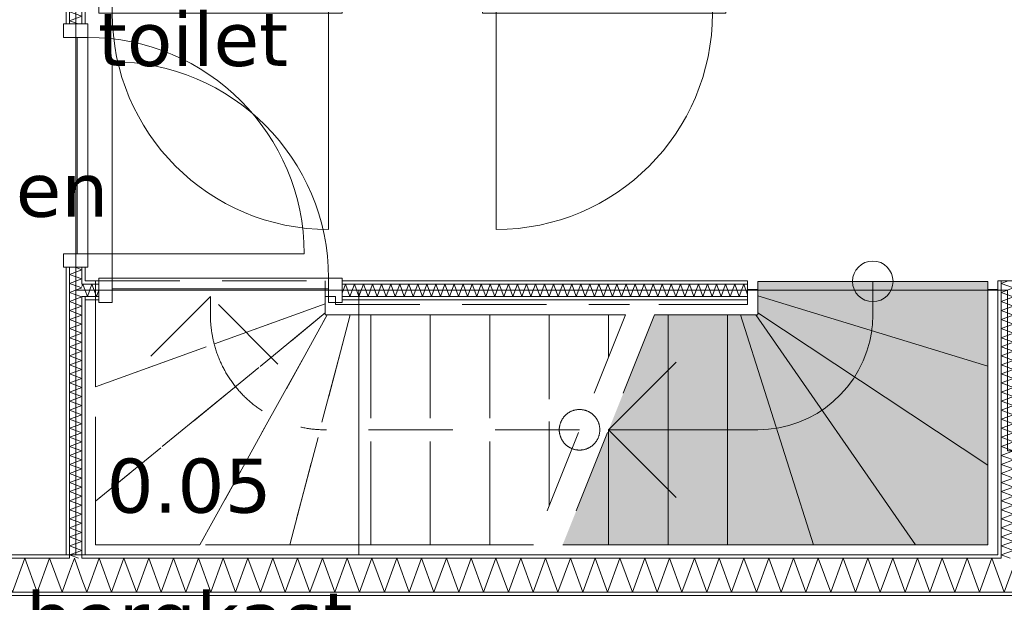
# Model space of a CAD drawing. Header units: millimetres. Extents: x -14925 to 266687, y -3550 to 35834.
# Tile 231 of 244: x 143326 to 146968, y 9000 to 11155. Entities that reach past the tile are written whole.
import ezdxf
from ezdxf.enums import TextEntityAlignment as Align

# ---------------------------------------------------------------- set-up
doc = ezdxf.new("R2010")
doc.units = ezdxf.units.MM
doc.header["$MEASUREMENT"] = 0
doc.linetypes.add('B0701', pattern=[468.239987, 311.999989, -156.239998])
for name, color, linetype in [('24 Trappen', 7, 'Continuous'), ('24 Trappen Afdek-arcering', 7, 'Continuous'), ('New_22 C Binnenwanden', 7, 'Continuous'), ('New_22 C Binnenwanden Deuren', 7, 'Continuous'), ('New_22 C Binnenwanden Doorsnede-arcering', 7, 'Continuous'), ('New_22 C Binnenwanden Laagscheidingslijnen', 7, 'Continuous'), ('New_Z Gebruiksopp', 7, 'Continuous'), ('New_Z Gebruiksopp Zone omranding', 7, 'Continuous'), ('New_Z Gebruiksopp Zone tekst', 7, 'Continuous')]:
    doc.layers.add(name, color=color, linetype=linetype)
doc.styles.add('GENERATED_STYLE_1', font='verdana.ttf')
doc.styles.add('GENERATED_STYLE_2', font='verdana.ttf')
pattern_1 = [(180, (120873.91, 0), (0, 100), [])]
pattern_2 = [(270, (120873.91, 0), (100, 0), [])]
pattern_3 = [(0, (120873.91, 0), (0, 100), [])]

# ---------------------------------------------------------------- blocks, each defined once
blk = doc.blocks.new('toilet_0.02_131_1', base_point=(143967.7, 11809))
at = {"layer": 'New_Z Gebruiksopp Zone tekst', "color": 2, "lineweight": 0}
for tag, style, p in [('DUMMY_941', 'GENERATED_STYLE_1', (143967.7, 11746.9)), ('DUMMY_942', 'GENERATED_STYLE_2', (143967.7, 11249.7))]:
    blk.add_attdef(tag, text='', height=200, dxfattribs=dict(at, style=style)).set_placement(p, align=Align.TOP_LEFT)
for tag, style, p in [('ROOM_NUMBER', 'GENERATED_STYLE_1', (143967.7, 11676.2)), ('ROOM_NAME', 'GENERATED_STYLE_2', (143967.7, 11183.8))]:
    blk.add_attdef(tag, text='', height=200, dxfattribs=dict(at, style=style)).set_placement(p, align=Align.TOP_CENTER)
blk = doc.blocks.new('berging fietsen_0.06_134_1', base_point=(142616.4, 11250))
at = {"layer": 'New_Z Gebruiksopp Zone tekst', "color": 2, "lineweight": 0}
for tag, style, p in [('DUMMY_941', 'GENERATED_STYLE_1', (142616.4, 11187.9)), ('DUMMY_942', 'GENERATED_STYLE_2', (142616.4, 10690.7))]:
    blk.add_attdef(tag, text='', height=200, dxfattribs=dict(at, style=style)).set_placement(p, align=Align.TOP_LEFT)
for tag, style, p in [('ROOM_NUMBER', 'GENERATED_STYLE_1', (142616.4, 11117.1)), ('ROOM_NAME', 'GENERATED_STYLE_2', (142616.4, 10626.2))]:
    blk.add_attdef(tag, text='', height=200, dxfattribs=dict(at, style=style)).set_placement(p, align=Align.TOP_CENTER)
blk = doc.blocks.new('bergkast_0.05_158_1', base_point=(143953.2, 9664.5))
at = {"layer": 'New_Z Gebruiksopp Zone tekst', "color": 2, "lineweight": 0}
for tag, style, p in [('DUMMY_941', 'GENERATED_STYLE_1', (143953.2, 9602.4)), ('DUMMY_942', 'GENERATED_STYLE_2', (143953.2, 9105.2))]:
    blk.add_attdef(tag, text='', height=200, dxfattribs=dict(at, style=style)).set_placement(p, align=Align.TOP_LEFT)
for tag, style, p in [('ROOM_NUMBER', 'GENERATED_STYLE_1', (143953.2, 9531.6)), ('ROOM_NAME', 'GENERATED_STYLE_2', (143953.2, 9039.3))]:
    blk.add_attdef(tag, text='', height=200, dxfattribs=dict(at, style=style)).set_placement(p, align=Align.TOP_CENTER)
blk = doc.blocks.new('Stair_30_1', base_point=(120873.9, 0))
at = {"layer": '24 Trappen Afdek-arcering', "linetype": 'Continuous', "lineweight": 0, "true_color": 0xffffff}
for points in [[(146056.9, 10133.1), (146906.9, 9873.4), (146906.9, 10187.1), (146056.9, 10187.1)], [(146056.9, 10070.1), (146906.9, 9507), (146906.9, 9873.4), (146056.9, 10133.1)], [(145725, 10063), (145675, 10063), (145505, 9638), (145505, 9213), (145725, 9213)], [(145945, 10063), (145725, 10063), (145725, 9213), (145945, 9213)], [(145992.9, 10063), (145945, 10063), (145945, 9213), (146262.9, 9213)], [(146049.8, 10063), (145992.9, 10063), (146262.9, 9213), (146640.2, 9213)], [(146056.9, 10070.1), (146056.9, 10063), (146049.8, 10063), (146640.2, 9213), (146906.9, 9213), (146906.9, 9507)], [(145505, 9638), (145335, 9213), (145505, 9213)]]:
    blk.add_hatch(color=7, dxfattribs=at).paths.add_polyline_path(points)
at = {"layer": '24 Trappen', "color": 9, "linetype": 'B0701', "lineweight": 0}
for p, q in [((143606.9, 10131), (143606.9, 10189)), ((143606.9, 10189), (144456.9, 10189)), ((144456.9, 10189), (144456.9, 10131)), ((143568.9, 9175), (143568.9, 10131)), ((143568.9, 10131), (143606.9, 10131)), ((143606.9, 10131), (143606.9, 9213)), ((143606.9, 9797), (143606.9, 10131)), ((144031.9, 10131), (143781.9, 9881)), ((144031.9, 10063), (144031.9, 10131)), ((144281.9, 9881), (144031.9, 10131)), ((144456.9, 10063), (144456.9, 10131)), ((144456.9, 10131), (144494.9, 10131)), ((144456.9, 10131), (144456.9, 10104.1)), ((144494.9, 10131), (144494.9, 10101)), ((143606.9, 9797), (144456.9, 10104.1)), ((144456.9, 10104.1), (143606.9, 9797)), ((144456.9, 10104.1), (144456.9, 10070.1)), ((144494.9, 10101), (145582.5, 10101)), ((143606.9, 9373.8), (144456.9, 10070.1)), ((144456.9, 10070.1), (143606.9, 9373.8)), ((143993.3, 9213), (144464, 10063)), ((144464, 10063), (143993.3, 9213)), ((144325.7, 9213), (144548.7, 10063)), ((144548.7, 10063), (144325.7, 9213)), ((144456.9, 10070.1), (144456.9, 10063)), ((145567.3, 10063), (144456.9, 10063)), ((144456.9, 10063), (144464, 10063)), ((144464, 10063), (144548.7, 10063)), ((144548.7, 10063), (144625, 10063)), ((144625, 9213), (144625, 10063)), ((144625, 10063), (144845, 10063)), ((144625, 10063), (144625, 9213)), ((144845, 9213), (144845, 10063)), ((144845, 10063), (145065, 10063)), ((144845, 10063), (144845, 9213)), ((145065, 9213), (145065, 10063)), ((145065, 10063), (145285, 10063)), ((145065, 10063), (145065, 9213)), ((145567.3, 10063), (145227.3, 9213)), ((145285, 9357.3), (145285, 10063)), ((145285, 10063), (145505, 10063)), ((145285, 10063), (145285, 9357.3)), ((145675, 10063), (145335, 9213)), ((145505, 9907.3), (145505, 10063)), ((145505, 10063), (145567.3, 10063)), ((145505, 10063), (145505, 9907.3)), ((143606.9, 9373.8), (143606.9, 9797)), ((145397.3, 9638), (144456.9, 9638)), ((143606.9, 9213), (143606.9, 9373.8)), ((143606.9, 9213), (145227.3, 9213)), ((143993.3, 9213), (143606.9, 9213)), ((144325.7, 9213), (143993.3, 9213)), ((144625, 9213), (144325.7, 9213)), ((144845, 9213), (144625, 9213)), ((145065, 9213), (144845, 9213)), ((145227.3, 9213), (145065, 9213)), ((145212.1, 9175), (143568.9, 9175))]:
    blk.add_line(p, q, dxfattribs=at)
at = {"layer": '24 Trappen', "color": 9, "linetype": 'Continuous', "lineweight": 0}
for p, q in [((146056.9, 10133.1), (146056.9, 10187.1)), ((146056.9, 10187.1), (146906.9, 10187.1)), ((146481.9, 10187.1), (146481.9, 10063)), ((146906.9, 10187.1), (146906.9, 9873.4)), ((146018.9, 10101), (146018.9, 10157.1)), ((146018.9, 10157.1), (146056.9, 10157.1)), ((146056.9, 10157.1), (146056.9, 10063)), ((146906.9, 9873.4), (146056.9, 10133.1)), ((146056.9, 10133.1), (146906.9, 9873.4)), ((146056.9, 10070.1), (146056.9, 10133.1)), ((146906.9, 9213), (146906.9, 10157.1)), ((146906.9, 10157.1), (146944.9, 10157.1)), ((146944.9, 10157.1), (146944.9, 9175)), ((145690.2, 10101), (146018.9, 10101)), ((146056.9, 10063), (145675, 10063)), ((145675, 10063), (145725, 10063)), ((145725, 9213), (145725, 10063)), ((145725, 10063), (145945, 10063)), ((145725, 10063), (145725, 9213)), ((145945, 9213), (145945, 10063)), ((145945, 10063), (145992.9, 10063)), ((145945, 10063), (145945, 9213)), ((146262.9, 9213), (145992.9, 10063)), ((145992.9, 10063), (146049.8, 10063)), ((145992.9, 10063), (146262.9, 9213)), ((146640.2, 9213), (146049.8, 10063)), ((146049.8, 10063), (146056.9, 10063)), ((146049.8, 10063), (146640.2, 9213)), ((146906.9, 9507), (146056.9, 10070.1)), ((146056.9, 10070.1), (146906.9, 9507)), ((146056.9, 10063), (146056.9, 10070.1)), ((145755, 9888), (145505, 9638)), ((146906.9, 9873.4), (146906.9, 9507)), ((145505, 9213), (145505, 9638)), ((145505, 9638), (145505, 9213)), ((146056.9, 9638), (145505, 9638)), ((145505, 9638), (145755, 9388)), ((146906.9, 9507), (146906.9, 9213)), ((145335, 9213), (146906.9, 9213)), ((145505, 9213), (145335, 9213)), ((145725, 9213), (145505, 9213)), ((145945, 9213), (145725, 9213)), ((146262.9, 9213), (145945, 9213)), ((146640.2, 9213), (146262.9, 9213)), ((146906.9, 9213), (146640.2, 9213)), ((146944.9, 9175), (145319.8, 9175))]:
    blk.add_line(p, q, dxfattribs=at)
for centre, radius, start, end in [((146481.9, 10187.1), 75, 90, 270), ((146481.9, 10187.1), 75, 270, 90), ((146056.9, 10063), 425, 352.0875, 0), ((146056.9, 10063), 425, 270, 352.0875)]:
    blk.add_arc(centre, radius, start, end, dxfattribs=at)
at = {"layer": '24 Trappen', "color": 9, "linetype": 'B0701', "lineweight": 0}
for centre, radius, start, end in [((144456.9, 10063), 425, 180, 194.6456), ((144456.9, 10063), 425, 194.6456, 270), ((145397.3, 9638), 75, 90, 270), ((145397.3, 9638), 75, 270, 90)]:
    blk.add_arc(centre, radius, start, end, dxfattribs=at)
blk = doc.blocks.new('D1 bl 26[186]_1', base_point=(120873.9, 0))
at = {"layer": 'New_22 C Binnenwanden Deuren', "color": 7, "linetype": 'Continuous', "lineweight": 0}
for p, q in [((145088.9, 11269), (145038.9, 11269)), ((145038.9, 11269), (145038.9, 11179)), ((145038.9, 11259), (145038.9, 11247)), ((145088.9, 11179), (145088.9, 11269)), ((145938.9, 11269), (145888.9, 11269)), ((145888.9, 11269), (145888.9, 11179)), ((145938.9, 11179), (145938.9, 11269)), ((145938.9, 11259), (145938.9, 11247)), ((145038.9, 11247), (145038.9, 11201)), ((145088.9, 11179), (145088.9, 11219)), ((145088.9, 11219), (145888.9, 11219)), ((145888.9, 11219), (145888.9, 11179)), ((145938.9, 11247), (145938.9, 11201)), ((145038.9, 11201), (145038.9, 11189)), ((145938.9, 11201), (145938.9, 11189)), ((145038.9, 11179), (145088.9, 11179)), ((145088.9, 11179), (145088.9, 10379)), ((145888.9, 11179), (145088.9, 11179)), ((145888.9, 11179), (145938.9, 11179))]:
    blk.add_line(p, q, dxfattribs=at)
blk.add_arc((145088.9, 11179), 800, 270, 0, dxfattribs=at)
blk = doc.blocks.new('D1 bl 26[187]_1', base_point=(120873.9, 0))
at = {"layer": 'New_22 C Binnenwanden Deuren', "color": 7, "linetype": 'Continuous', "lineweight": 0}
for p, q in [((143618.9, 11269), (143668.9, 11269)), ((143618.9, 11179), (143618.9, 11269)), ((143618.9, 11259), (143618.9, 11247)), ((143668.9, 11269), (143668.9, 11179)), ((144468.9, 11179), (144468.9, 11269)), ((144468.9, 11269), (144518.9, 11269)), ((144518.9, 11269), (144518.9, 11179)), ((144518.9, 11259), (144518.9, 11247)), ((143618.9, 11247), (143618.9, 11201)), ((144468.9, 11219), (143668.9, 11219)), ((143668.9, 11219), (143668.9, 11179)), ((144468.9, 11179), (144468.9, 11219)), ((144518.9, 11247), (144518.9, 11201)), ((143618.9, 11201), (143618.9, 11189)), ((144518.9, 11201), (144518.9, 11189)), ((143668.9, 11179), (143618.9, 11179)), ((143668.9, 11179), (144468.9, 11179)), ((144468.9, 11179), (144468.9, 10379)), ((144518.9, 11179), (144468.9, 11179))]:
    blk.add_line(p, q, dxfattribs=at)
blk.add_arc((144468.9, 11179), 800, 180, 270, dxfattribs=at)
blk = doc.blocks.new('Wall_473_1', base_point=(148248.9, 11224))
at = {"layer": 'New_22 C Binnenwanden Deuren', "color": 7, "linetype": 'Continuous', "lineweight": 0}
for name in ['D1 bl 26[187]_1', 'D1 bl 26[186]_1']:
    blk.add_blockref(name, (120873.9, 0), dxfattribs=at)
blk = doc.blocks.new('*X3115', base_point=(120873.9, 0))
at = {"layer": 'New_22 C Binnenwanden Doorsnede-arcering', "color": 7, "linetype": 'Continuous', "lineweight": 0}
for p in [(147002.9, 9131.8), (146956.9, 9068.5)]:
    blk.add_line(p, (146968.4, 9037), dxfattribs=at)
blk = doc.blocks.new('*X3116', base_point=(120873.9, 0))
at = {"layer": 'New_22 C Binnenwanden Doorsnede-arcering', "color": 7, "linetype": 'Continuous', "lineweight": 0}
for p, q in [((143620.6, 9163), (143574.7, 9037)), ((143620.6, 9163), (143666.5, 9037)), ((143712.3, 9163), (143666.5, 9037)), ((143712.3, 9163), (143758.2, 9037)), ((143804, 9163), (143758.2, 9037)), ((143804, 9163), (143849.9, 9037)), ((143895.8, 9163), (143849.9, 9037)), ((143895.8, 9163), (143941.6, 9037)), ((143987.5, 9163), (143941.6, 9037)), ((143987.5, 9163), (144033.3, 9037)), ((144079.2, 9163), (144033.3, 9037)), ((144079.2, 9163), (144125.1, 9037)), ((144170.9, 9163), (144125.1, 9037)), ((144170.9, 9163), (144216.8, 9037)), ((144262.6, 9163), (144216.8, 9037)), ((144262.6, 9163), (144308.5, 9037)), ((144354.4, 9163), (144308.5, 9037)), ((144354.4, 9163), (144400.2, 9037)), ((144446.1, 9163), (144400.2, 9037)), ((144446.1, 9163), (144491.9, 9037)), ((144537.8, 9163), (144491.9, 9037)), ((144537.8, 9163), (144583.7, 9037)), ((144629.5, 9163), (144583.7, 9037)), ((144629.5, 9163), (144675.4, 9037)), ((144721.2, 9163), (144675.4, 9037)), ((144721.2, 9163), (144767.1, 9037)), ((144813, 9163), (144767.1, 9037)), ((144813, 9163), (144858.8, 9037)), ((144904.7, 9163), (144858.8, 9037)), ((144904.7, 9163), (144950.5, 9037)), ((144996.4, 9163), (144950.5, 9037)), ((144996.4, 9163), (145042.3, 9037)), ((145088.1, 9163), (145042.3, 9037)), ((145088.1, 9163), (145134, 9037)), ((145179.8, 9163), (145134, 9037)), ((145179.8, 9163), (145225.7, 9037)), ((145271.6, 9163), (145225.7, 9037)), ((145271.6, 9163), (145317.4, 9037)), ((145363.3, 9163), (145317.4, 9037)), ((145363.3, 9163), (145409.1, 9037)), ((145455, 9163), (145409.1, 9037)), ((145455, 9163), (145500.9, 9037)), ((145546.7, 9163), (145500.9, 9037)), ((145546.7, 9163), (145592.6, 9037)), ((145638.4, 9163), (145592.6, 9037)), ((145638.4, 9163), (145684.3, 9037)), ((145730.2, 9163), (145684.3, 9037)), ((145730.2, 9163), (145776, 9037)), ((145821.9, 9163), (145776, 9037)), ((145821.9, 9163), (145867.7, 9037)), ((145913.6, 9163), (145867.7, 9037)), ((145913.6, 9163), (145959.5, 9037)), ((146005.3, 9163), (145959.5, 9037)), ((146005.3, 9163), (146051.2, 9037)), ((146097, 9163), (146051.2, 9037)), ((146097, 9163), (146142.9, 9037)), ((146188.8, 9163), (146142.9, 9037)), ((146188.8, 9163), (146234.6, 9037)), ((146280.5, 9163), (146234.6, 9037)), ((146280.5, 9163), (146326.3, 9037)), ((146372.2, 9163), (146326.3, 9037)), ((146372.2, 9163), (146418.1, 9037)), ((146463.9, 9163), (146418.1, 9037)), ((146463.9, 9163), (146509.8, 9037)), ((146555.6, 9163), (146509.8, 9037)), ((146555.6, 9163), (146601.5, 9037)), ((146647.4, 9163), (146601.5, 9037)), ((146647.4, 9163), (146693.2, 9037)), ((146739.1, 9163), (146693.2, 9037)), ((146739.1, 9163), (146784.9, 9037)), ((146830.8, 9163), (146784.9, 9037)), ((146830.8, 9163), (146876.7, 9037)), ((146922.5, 9163), (146876.7, 9037)), ((146922.5, 9163), (146956.9, 9068.5)), ((143556.9, 9086), (143574.7, 9037))]:
    blk.add_line(p, q, dxfattribs=at)
blk = doc.blocks.new('*X3117', base_point=(120873.9, 0))
at = {"layer": 'New_22 C Binnenwanden Doorsnede-arcering', "color": 7, "linetype": 'Continuous', "lineweight": 0}
for q in [(143510.9, 9113.6), (143556.9, 9086)]:
    blk.add_line((143528.9, 9163), q, dxfattribs=at)
blk = doc.blocks.new('*X3118', base_point=(120873.9, 0))
at = {"layer": 'New_22 C Binnenwanden Doorsnede-arcering', "color": 7, "linetype": 'Continuous', "lineweight": 0}
for p, q in [((141786.2, 9163), (141771.9, 9123.8)), ((141786.2, 9163), (141832, 9037)), ((141877.9, 9163), (141832, 9037)), ((141877.9, 9163), (141923.8, 9037)), ((141969.6, 9163), (141923.8, 9037)), ((141969.6, 9163), (142015.5, 9037)), ((142061.3, 9163), (142015.5, 9037)), ((142061.3, 9163), (142107.2, 9037)), ((142153.1, 9163), (142107.2, 9037)), ((142153.1, 9163), (142198.9, 9037)), ((142244.8, 9163), (142198.9, 9037)), ((142244.8, 9163), (142290.6, 9037)), ((142336.5, 9163), (142290.6, 9037)), ((142336.5, 9163), (142382.4, 9037)), ((142428.2, 9163), (142382.4, 9037)), ((142428.2, 9163), (142474.1, 9037)), ((142519.9, 9163), (142474.1, 9037)), ((142519.9, 9163), (142565.8, 9037)), ((142611.7, 9163), (142565.8, 9037)), ((142611.7, 9163), (142657.5, 9037)), ((142703.4, 9163), (142657.5, 9037)), ((142703.4, 9163), (142749.2, 9037)), ((142795.1, 9163), (142749.2, 9037)), ((142795.1, 9163), (142841, 9037)), ((142886.8, 9163), (142841, 9037)), ((142886.8, 9163), (142932.7, 9037)), ((142978.5, 9163), (142932.7, 9037)), ((142978.5, 9163), (143024.4, 9037)), ((143070.3, 9163), (143024.4, 9037)), ((143070.3, 9163), (143116.1, 9037)), ((143162, 9163), (143116.1, 9037)), ((143162, 9163), (143207.9, 9037)), ((143253.7, 9163), (143207.9, 9037)), ((143253.7, 9163), (143299.6, 9037)), ((143345.4, 9163), (143299.6, 9037)), ((143345.4, 9163), (143391.3, 9037)), ((143437.2, 9163), (143391.3, 9037)), ((143437.2, 9163), (143483, 9037)), ((143510.9, 9113.6), (143483, 9037))]:
    blk.add_line(p, q, dxfattribs=at)
blk = doc.blocks.new('Wall_479_1', base_point=(148248.9, 9175))
at = {"layer": 'New_22 C Binnenwanden Doorsnede-arcering', "linetype": 'Continuous', "lineweight": 0, "true_color": 0x000000}
h = blk.add_hatch(dxfattribs=at)
h.set_pattern_fill('325_Houtachtig_plaatmate_E0', color=18, style=0, pattern_type=2)
h.set_pattern_definition(pattern_1)
h.paths.add_polyline_path([(141786.9, 9163), (143498.9, 9163), (143498.9, 9175), (141798.9, 9175), (141786.9, 9170.5)])
h = blk.add_hatch(dxfattribs=at)
h.set_pattern_fill('325_Houtachtig_plaatmate_E0', color=18, style=0, pattern_type=2)
h.set_pattern_definition(pattern_1)
h.paths.add_polyline_path([(143498.9, 9163), (143510.9, 9163), (143510.9, 9175), (143498.9, 9175)])
h = blk.add_hatch(dxfattribs=at)
h.set_pattern_fill('325_Houtachtig_plaatmate_E0', color=18, style=0, pattern_type=2)
h.set_pattern_definition(pattern_1)
h.paths.add_polyline_path([(143556.9, 9163), (143568.9, 9163), (143568.9, 9175), (143556.9, 9175)])
h = blk.add_hatch(dxfattribs=at)
h.set_pattern_fill('325_Houtachtig_plaatmate_E0', color=18, style=0, pattern_type=2)
h.set_pattern_definition(pattern_1)
h.paths.add_polyline_path([(143568.9, 9163), (146944.9, 9163), (146944.9, 9175), (143568.9, 9175)])
h = blk.add_hatch(dxfattribs=at)
h.set_pattern_fill('325_Houtachtig_plaatmate_E0', color=18, style=0, pattern_type=2)
h.set_pattern_definition(pattern_1)
h.paths.add_polyline_path([(146944.9, 9163), (146956.9, 9163), (146956.9, 9175), (146944.9, 9175)])
h = blk.add_hatch(dxfattribs=at)
h.set_pattern_fill('325_Houtachtig_plaatmate_E0', color=18, style=0, pattern_type=2)
h.set_pattern_definition(pattern_1)
h.paths.add_polyline_path([(141475.9, 9025), (148571.9, 9025), (148571.9, 9037), (141475.9, 9037)])
at = {"layer": 'New_22 C Binnenwanden', "color": 1, "linetype": 'Continuous', "lineweight": 0, "flags": 128}
for points in [[(143498.9, 9175), (141798.9, 9175)], [(146944.9, 9175), (143568.9, 9175)], [(141475.9, 9025), (148571.9, 9025)]]:
    blk.add_lwpolyline(points, dxfattribs=at)
at = {"layer": 'New_22 C Binnenwanden Laagscheidingslijnen', "color": 1, "linetype": 'Continuous', "lineweight": 0}
for p, q in [((143510.9, 9163), (141786.9, 9163)), ((143510.9, 9175), (143510.9, 9163)), ((143556.9, 9163), (143556.9, 9175)), ((146956.9, 9163), (143556.9, 9163)), ((146956.9, 9175), (146956.9, 9163)), ((148275.9, 9037), (141771.9, 9037))]:
    blk.add_line(p, q, dxfattribs=at)
at = {"layer": 'New_22 C Binnenwanden', "color": 1, "lineweight": 0}
for name in ['*X3118', '*X3117', '*X3116', '*X3115']:
    blk.add_blockref(name, (120873.9, 0), dxfattribs=at)
blk = doc.blocks.new('*X3203', base_point=(120873.9, 0))
at = {"layer": 'New_22 C Binnenwanden Doorsnede-arcering', "color": 7, "linetype": 'Continuous', "lineweight": 0}
for q in [(146957, 9175), (146989.8, 9163)]:
    blk.add_line((146956.9, 9175), q, dxfattribs=at)
blk = doc.blocks.new('*X3204', base_point=(120873.9, 0))
at = {"layer": 'New_22 C Binnenwanden Doorsnede-arcering', "color": 7, "linetype": 'Continuous', "lineweight": 0}
for p, q in [((146956.9, 10179.5), (146983, 10189)), ((146956.9, 10179.5), (147002.9, 10162.8)), ((146956.9, 10146), (147002.9, 10162.8)), ((146956.9, 10146), (147002.9, 10129.3)), ((146956.9, 10112.5), (147002.9, 10129.3)), ((146956.9, 10112.5), (147002.9, 10095.8)), ((146956.9, 10079.1), (147002.9, 10095.8)), ((146956.9, 10079.1), (147002.9, 10062.3)), ((146956.9, 10045.6), (147002.9, 10062.3)), ((146956.9, 10045.6), (147002.9, 10028.8)), ((146956.9, 10012.1), (147002.9, 10028.8)), ((146956.9, 10012.1), (147002.9, 9995.4)), ((146956.9, 9978.6), (147002.9, 9995.4)), ((146956.9, 9978.6), (147002.9, 9961.9)), ((146956.9, 9945.1), (147002.9, 9961.9)), ((146956.9, 9945.1), (147002.9, 9928.4)), ((146956.9, 9911.6), (147002.9, 9928.4)), ((146956.9, 9911.6), (147002.9, 9894.9)), ((146956.9, 9878.2), (147002.9, 9894.9)), ((146956.9, 9878.2), (147002.9, 9861.4)), ((146956.9, 9844.7), (147002.9, 9861.4)), ((146956.9, 9844.7), (147002.9, 9827.9)), ((146956.9, 9811.2), (147002.9, 9827.9)), ((146956.9, 9811.2), (147002.9, 9794.4)), ((146956.9, 9777.7), (147002.9, 9794.4)), ((146956.9, 9777.7), (147002.9, 9761)), ((146956.9, 9744.2), (147002.9, 9761)), ((146956.9, 9744.2), (147002.9, 9727.5)), ((146956.9, 9710.7), (147002.9, 9727.5)), ((146956.9, 9710.7), (147002.9, 9694)), ((146956.9, 9677.2), (147002.9, 9694)), ((146956.9, 9677.2), (147002.9, 9660.5)), ((146956.9, 9643.8), (147002.9, 9660.5)), ((146956.9, 9643.8), (147002.9, 9627)), ((146956.9, 9610.3), (147002.9, 9627)), ((146956.9, 9610.3), (147002.9, 9593.5)), ((146974, 9583), (147002.9, 9593.5))]:
    blk.add_line(p, q, dxfattribs=at)
blk = doc.blocks.new('*X3205', base_point=(120873.9, 0))
at = {"layer": 'New_22 C Binnenwanden Doorsnede-arcering', "color": 7, "linetype": 'Continuous', "lineweight": 0}
for p, q in [((146956.9, 9576.8), (146974, 9583)), ((146956.9, 9576.8), (147002.9, 9560)), ((146956.9, 9543.3), (147002.9, 9560)), ((146956.9, 9543.3), (146974.2, 9537))]:
    blk.add_line(p, q, dxfattribs=at)
blk = doc.blocks.new('*X3206', base_point=(120873.9, 0))
at = {"layer": 'New_22 C Binnenwanden Doorsnede-arcering', "color": 7, "linetype": 'Continuous', "lineweight": 0}
for p, q in [((146956.9, 9509.8), (147002.9, 9526.6)), ((146956.9, 9509.8), (147002.9, 9493.1)), ((146974.2, 9537), (147002.9, 9526.6)), ((146956.9, 9476.3), (147002.9, 9493.1)), ((146956.9, 9476.3), (147002.9, 9459.6)), ((146956.9, 9442.8), (147002.9, 9459.6)), ((146956.9, 9442.8), (147002.9, 9426.1)), ((146956.9, 9409.4), (147002.9, 9426.1)), ((146956.9, 9409.4), (147002.9, 9392.6)), ((146956.9, 9375.9), (147002.9, 9392.6)), ((146956.9, 9375.9), (147002.9, 9359.1)), ((146956.9, 9342.4), (147002.9, 9359.1)), ((146956.9, 9342.4), (147002.9, 9325.6)), ((146956.9, 9308.9), (147002.9, 9325.6)), ((146956.9, 9308.9), (147002.9, 9292.2)), ((146956.9, 9275.4), (147002.9, 9292.2)), ((146956.9, 9275.4), (147002.9, 9258.7)), ((146956.9, 9241.9), (147002.9, 9258.7)), ((146956.9, 9241.9), (147002.9, 9225.2)), ((146956.9, 9208.4), (147002.9, 9225.2)), ((146956.9, 9208.4), (147002.9, 9191.7)), ((146957, 9175), (147002.9, 9191.7))]:
    blk.add_line(p, q, dxfattribs=at)
blk = doc.blocks.new('Wall_496_1', base_point=(146979.9, 9175))
at = {"layer": 'New_22 C Binnenwanden Doorsnede-arcering', "linetype": 'Continuous', "lineweight": 0, "true_color": 0x000000}
h = blk.add_hatch(dxfattribs=at)
h.set_pattern_fill('325_Houtachtig_plaatmate_E0', color=18, style=0, pattern_type=2)
h.set_pattern_definition(pattern_2)
h.paths.add_polyline_path([(146944.9, 10189), (146944.9, 9175), (146956.9, 9175), (146956.9, 10189)])
h = blk.add_hatch(dxfattribs=at)
h.set_pattern_fill('325_Houtachtig_plaatmate_E0', color=18, style=0, pattern_type=2)
h.set_pattern_definition(pattern_2)
h.paths.add_polyline_path([(147014.9, 9595), (147014.9, 10189), (147002.9, 10189), (147002.9, 9595)])
h = blk.add_hatch(dxfattribs=at)
h.set_pattern_fill('325_Houtachtig_plaatmate_E0', color=18, style=0, pattern_type=2)
h.set_pattern_definition(pattern_2)
h.paths.add_polyline_path([(147014.9, 9583), (147014.9, 9595), (147002.9, 9595), (147002.9, 9583)])
h = blk.add_hatch(dxfattribs=at)
h.set_pattern_fill('325_Houtachtig_plaatmate_E0', color=18, style=0, pattern_type=2)
h.set_pattern_definition(pattern_2)
h.paths.add_polyline_path([(147014.9, 9525), (147014.9, 9537), (147002.9, 9537), (147002.9, 9525)])
h = blk.add_hatch(dxfattribs=at)
h.set_pattern_fill('325_Houtachtig_plaatmate_E0', color=18, style=0, pattern_type=2)
h.set_pattern_definition(pattern_2)
h.paths.add_polyline_path([(147002.9, 9525), (147002.9, 9175), (147014.9, 9175), (147014.9, 9525)])
at = {"layer": 'New_22 C Binnenwanden', "color": 1, "linetype": 'Continuous', "lineweight": 0, "flags": 128}
for points in [[(146944.9, 10189), (146956.9, 10189)], [(146944.9, 10189), (146944.9, 9175)], [(146956.9, 10189), (147002.9, 10189)], [(147002.9, 10189), (147014.9, 10189)], [(147014.9, 9595), (147014.9, 10189)], [(147014.9, 9175), (147014.9, 9525)]]:
    blk.add_lwpolyline(points, dxfattribs=at)
at = {"layer": 'New_22 C Binnenwanden Laagscheidingslijnen', "color": 1, "linetype": 'Continuous', "lineweight": 0}
for p, q in [((146956.9, 10189), (146956.9, 9583)), ((147002.9, 10189), (147002.9, 9595)), ((146956.9, 9583), (146956.9, 9537)), ((147002.9, 9595), (147002.9, 9583)), ((147014.9, 9583), (147002.9, 9583)), ((146956.9, 9537), (146956.9, 9175)), ((147002.9, 9537), (147014.9, 9537)), ((147002.9, 9537), (147002.9, 9525)), ((147002.9, 9525), (147002.9, 9175)), ((146956.9, 9175), (146956.9, 9163)), ((147002.9, 9163), (147002.9, 9175))]:
    blk.add_line(p, q, dxfattribs=at)
at = {"layer": 'New_22 C Binnenwanden', "color": 1, "lineweight": 0}
for name in ['*X3204', '*X3205', '*X3206', '*X3203']:
    blk.add_blockref(name, (120873.9, 0), dxfattribs=at)
blk = doc.blocks.new('*X3252', base_point=(120873.9, 0))
at = {"layer": 'New_22 C Binnenwanden Doorsnede-arcering', "color": 7, "linetype": 'Continuous', "lineweight": 0}
for q in [(143543.8, 9163), (143511, 9175)]:
    blk.add_line((143510.9, 9175), q, dxfattribs=at)
blk = doc.blocks.new('*X3257', base_point=(120873.9, 0))
at = {"layer": 'New_22 C Binnenwanden Doorsnede-arcering', "color": 7, "linetype": 'Continuous', "lineweight": 0}
for p, q in [((143531.5, 10239), (143556.9, 10229.7)), ((143510.9, 10213), (143556.9, 10229.7)), ((143510.9, 10213), (143556.9, 10196.3)), ((143510.9, 10179.5), (143556.9, 10196.3)), ((143510.9, 10179.5), (143517.8, 10177))]:
    blk.add_line(p, q, dxfattribs=at)
blk = doc.blocks.new('*X3258', base_point=(120873.9, 0))
at = {"layer": 'New_22 C Binnenwanden Doorsnede-arcering', "color": 7, "linetype": 'Continuous', "lineweight": 0}
for p, q in [((143510.9, 11184.1), (143556.9, 11200.8)), ((143510.9, 11184.1), (143556.9, 11167.3)), ((143556.4, 11201), (143556.9, 11200.8)), ((143510.9, 11150.6), (143556.9, 11167.3)), ((143510.9, 11150.6), (143542.8, 11139))]:
    blk.add_line(p, q, dxfattribs=at)
blk = doc.blocks.new('*X3259', base_point=(120873.9, 0))
at = {"layer": 'New_22 C Binnenwanden Doorsnede-arcering', "color": 7, "linetype": 'Continuous', "lineweight": 0}
for p, q in [((143510.9, 10146), (143556.9, 10162.8)), ((143517.8, 10177), (143556.9, 10162.8)), ((143510.9, 10146), (143552.2, 10131))]:
    blk.add_line(p, q, dxfattribs=at)
blk = doc.blocks.new('*X3260', base_point=(120873.9, 0))
at = {"layer": 'New_22 C Binnenwanden Doorsnede-arcering', "color": 7, "linetype": 'Continuous', "lineweight": 0}
for p, q in [((143510.9, 10112.5), (143556.9, 10129.3)), ((143552.2, 10131), (143556.9, 10129.3)), ((143510.9, 10112.5), (143556.9, 10095.8)), ((143510.9, 10079.1), (143556.9, 10095.8)), ((143510.9, 10079.1), (143556.9, 10062.3)), ((143510.9, 10045.6), (143556.9, 10062.3)), ((143510.9, 10045.6), (143556.9, 10028.8)), ((143510.9, 10012.1), (143556.9, 10028.8)), ((143510.9, 10012.1), (143556.9, 9995.4)), ((143510.9, 9978.6), (143556.9, 9995.4)), ((143510.9, 9978.6), (143556.9, 9961.9)), ((143510.9, 9945.1), (143556.9, 9961.9)), ((143510.9, 9945.1), (143556.9, 9928.4)), ((143510.9, 9911.6), (143556.9, 9928.4)), ((143510.9, 9911.6), (143556.9, 9894.9)), ((143510.9, 9878.2), (143556.9, 9894.9)), ((143510.9, 9878.2), (143556.9, 9861.4)), ((143510.9, 9844.7), (143556.9, 9861.4)), ((143510.9, 9844.7), (143556.9, 9827.9)), ((143510.9, 9811.2), (143556.9, 9827.9)), ((143510.9, 9811.2), (143556.9, 9794.4)), ((143510.9, 9777.7), (143556.9, 9794.4)), ((143510.9, 9777.7), (143556.9, 9761)), ((143510.9, 9744.2), (143556.9, 9761)), ((143510.9, 9744.2), (143556.9, 9727.5)), ((143510.9, 9710.7), (143556.9, 9727.5)), ((143510.9, 9710.7), (143556.9, 9694)), ((143510.9, 9677.2), (143556.9, 9694)), ((143510.9, 9677.2), (143556.9, 9660.5)), ((143510.9, 9643.8), (143556.9, 9660.5)), ((143510.9, 9643.8), (143556.9, 9627)), ((143510.9, 9610.3), (143556.9, 9627)), ((143510.9, 9610.3), (143556.9, 9593.5)), ((143510.9, 9576.8), (143556.9, 9593.5)), ((143510.9, 9576.8), (143556.9, 9560)), ((143510.9, 9543.3), (143556.9, 9560)), ((143510.9, 9543.3), (143556.9, 9526.6)), ((143510.9, 9509.8), (143556.9, 9526.6)), ((143510.9, 9509.8), (143556.9, 9493.1)), ((143510.9, 9476.3), (143556.9, 9493.1)), ((143510.9, 9476.3), (143556.9, 9459.6)), ((143510.9, 9442.8), (143556.9, 9459.6)), ((143510.9, 9442.8), (143556.9, 9426.1)), ((143510.9, 9409.4), (143556.9, 9426.1)), ((143510.9, 9409.4), (143556.9, 9392.6)), ((143510.9, 9375.9), (143556.9, 9392.6)), ((143510.9, 9375.9), (143556.9, 9359.1)), ((143510.9, 9342.4), (143556.9, 9359.1)), ((143510.9, 9342.4), (143556.9, 9325.6)), ((143510.9, 9308.9), (143556.9, 9325.6)), ((143510.9, 9308.9), (143556.9, 9292.2)), ((143510.9, 9275.4), (143556.9, 9292.2)), ((143510.9, 9275.4), (143556.9, 9258.7)), ((143510.9, 9241.9), (143556.9, 9258.7)), ((143510.9, 9241.9), (143556.9, 9225.2)), ((143510.9, 9208.4), (143556.9, 9225.2)), ((143510.9, 9208.4), (143556.9, 9191.7)), ((143511, 9175), (143556.9, 9191.7))]:
    blk.add_line(p, q, dxfattribs=at)
blk = doc.blocks.new('D1 bl 26[203]_1', base_point=(120873.9, 0))
at = {"layer": 'New_22 C Binnenwanden Deuren', "color": 7, "linetype": 'Continuous', "lineweight": 0}
for p, q in [((143488.9, 11139), (143488.9, 11089)), ((143578.9, 11139), (143488.9, 11139)), ((143510.9, 11139), (143498.9, 11139)), ((143556.9, 11139), (143510.9, 11139)), ((143568.9, 11139), (143556.9, 11139)), ((143578.9, 11089), (143578.9, 11139)), ((143488.9, 11089), (143578.9, 11089)), ((143538.9, 10289), (143538.9, 11089)), ((143538.9, 11089), (143578.9, 11089)), ((143578.9, 11089), (143578.9, 10289)), ((143578.9, 10289), (143488.9, 10289)), ((143488.9, 10289), (143488.9, 10239)), ((143578.9, 10289), (143538.9, 10289)), ((143578.9, 10289), (144378.9, 10289)), ((143578.9, 10239), (143578.9, 10289)), ((143488.9, 10239), (143578.9, 10239)), ((143510.9, 10239), (143498.9, 10239)), ((143556.9, 10239), (143510.9, 10239)), ((143568.9, 10239), (143556.9, 10239))]:
    blk.add_line(p, q, dxfattribs=at)
blk.add_arc((143578.9, 10289), 800, 0, 90, dxfattribs=at)
blk = doc.blocks.new('Wall_504_1', base_point=(143533.9, 13325))
at = {"layer": 'New_22 C Binnenwanden Doorsnede-arcering', "linetype": 'Continuous', "lineweight": 0, "true_color": 0x000000}
h = blk.add_hatch(dxfattribs=at)
h.set_pattern_fill('325_Houtachtig_plaatmate_E0', color=18, style=0, pattern_type=2)
h.set_pattern_definition(pattern_2)
h.paths.add_polyline_path([(143498.9, 13325), (143498.9, 11139), (143510.9, 11139), (143510.9, 13325)])
h = blk.add_hatch(dxfattribs=at)
h.set_pattern_fill('325_Houtachtig_plaatmate_E0', color=18, style=0, pattern_type=2)
h.set_pattern_definition(pattern_2)
h.paths.add_polyline_path([(143556.9, 11189), (143556.9, 11139), (143568.9, 11139), (143568.9, 11189)])
h = blk.add_hatch(dxfattribs=at)
h.set_pattern_fill('325_Houtachtig_plaatmate_E0', color=18, style=0, pattern_type=2)
h.set_pattern_definition(pattern_2)
h.paths.add_polyline_path([(143498.9, 9175), (143510.9, 9175), (143510.9, 10239), (143498.9, 10239)])
h = blk.add_hatch(dxfattribs=at)
h.set_pattern_fill('325_Houtachtig_plaatmate_E0', color=18, style=0, pattern_type=2)
h.set_pattern_definition(pattern_2)
h.paths.add_polyline_path([(143556.9, 10239), (143556.9, 10189), (143568.9, 10189), (143568.9, 10239)])
h = blk.add_hatch(dxfattribs=at)
h.set_pattern_fill('325_Houtachtig_plaatmate_E0', color=18, style=0, pattern_type=2)
h.set_pattern_definition(pattern_2)
h.paths.add_polyline_path([(143568.9, 10177), (143568.9, 10189), (143556.9, 10189), (143556.9, 10177)])
h = blk.add_hatch(dxfattribs=at)
h.set_pattern_fill('325_Houtachtig_plaatmate_E0', color=18, style=0, pattern_type=2)
h.set_pattern_definition(pattern_2)
h.paths.add_polyline_path([(143568.9, 10119), (143568.9, 10131), (143556.9, 10131), (143556.9, 10119)])
h = blk.add_hatch(dxfattribs=at)
h.set_pattern_fill('325_Houtachtig_plaatmate_E0', color=18, style=0, pattern_type=2)
h.set_pattern_definition(pattern_2)
h.paths.add_polyline_path([(143556.9, 10119), (143556.9, 9175), (143568.9, 9175), (143568.9, 10119)])
at = {"layer": 'New_22 C Binnenwanden', "color": 1, "linetype": 'Continuous', "lineweight": 0}
for p, q in [((143510.9, 11139), (143498.9, 11139)), ((143556.9, 11139), (143510.9, 11139)), ((143568.9, 11139), (143556.9, 11139)), ((143510.9, 10239), (143498.9, 10239)), ((143556.9, 10239), (143510.9, 10239)), ((143568.9, 10239), (143556.9, 10239))]:
    blk.add_line(p, q, dxfattribs=at)
at = {"layer": 'New_22 C Binnenwanden', "color": 1, "linetype": 'Continuous', "lineweight": 0, "flags": 128}
for points in [[(143498.9, 13325), (143498.9, 11139)], [(143568.9, 11139), (143568.9, 11189)], [(143498.9, 10239), (143498.9, 9175)], [(143568.9, 10189), (143568.9, 10239)], [(143568.9, 9175), (143568.9, 10119)]]:
    blk.add_lwpolyline(points, dxfattribs=at)
at = {"layer": 'New_22 C Binnenwanden Laagscheidingslijnen', "color": 1, "linetype": 'Continuous', "lineweight": 0}
for p, q in [((143510.9, 11201), (143510.9, 11139)), ((143556.9, 11189), (143556.9, 11139)), ((143510.9, 10239), (143510.9, 10177)), ((143556.9, 10239), (143556.9, 10189)), ((143510.9, 10177), (143510.9, 10131)), ((143556.9, 10189), (143556.9, 10177)), ((143568.9, 10177), (143556.9, 10177)), ((143510.9, 10131), (143510.9, 9175)), ((143556.9, 10131), (143568.9, 10131)), ((143556.9, 10131), (143556.9, 10119)), ((143556.9, 10119), (143556.9, 9175)), ((143510.9, 9175), (143510.9, 9163)), ((143556.9, 9163), (143556.9, 9175))]:
    blk.add_line(p, q, dxfattribs=at)
at = {"layer": 'New_22 C Binnenwanden', "color": 1, "lineweight": 0}
for name in ['*X3258', '*X3257', '*X3259', '*X3260', '*X3252']:
    blk.add_blockref(name, (120873.9, 0), dxfattribs=at)
at = {"layer": 'New_22 C Binnenwanden Deuren', "color": 7, "linetype": 'Continuous', "lineweight": 0}
blk.add_blockref('D1 bl 26[203]_1', (120873.9, 0), dxfattribs=at)
blk = doc.blocks.new('*X3263', base_point=(120873.9, 0))
at = {"layer": 'New_22 C Binnenwanden Doorsnede-arcering', "color": 7, "linetype": 'Continuous', "lineweight": 0}
for p in [(143556.9, 10168), (143568.9, 10153)]:
    blk.add_line(p, (143560.2, 10177), dxfattribs=at)
blk = doc.blocks.new('*X3264', base_point=(120873.9, 0))
at = {"layer": 'New_22 C Binnenwanden Doorsnede-arcering', "color": 7, "linetype": 'Continuous', "lineweight": 0}
for p, q in [((143576.9, 10131), (143593.7, 10177)), ((143610.4, 10131), (143593.7, 10177)), ((143576.9, 10131), (143568.9, 10153)), ((143610.4, 10131), (143618.9, 10154.4))]:
    blk.add_line(p, q, dxfattribs=at)
blk = doc.blocks.new('*X3265', base_point=(120873.9, 0))
at = {"layer": 'New_22 C Binnenwanden Doorsnede-arcering', "color": 7, "linetype": 'Continuous', "lineweight": 0}
for p, q in [((144518.9, 10143.1), (144531.2, 10177)), ((144548, 10131), (144531.2, 10177)), ((144548, 10131), (144564.7, 10177)), ((144581.5, 10131), (144564.7, 10177)), ((144581.5, 10131), (144598.2, 10177)), ((144615, 10131), (144598.2, 10177)), ((144615, 10131), (144631.7, 10177)), ((144648.4, 10131), (144631.7, 10177)), ((144648.4, 10131), (144665.2, 10177)), ((144681.9, 10131), (144665.2, 10177)), ((144681.9, 10131), (144698.7, 10177)), ((144715.4, 10131), (144698.7, 10177)), ((144715.4, 10131), (144732.2, 10177)), ((144748.9, 10131), (144732.2, 10177)), ((144748.9, 10131), (144765.6, 10177)), ((144782.4, 10131), (144765.6, 10177)), ((144782.4, 10131), (144799.1, 10177)), ((144815.9, 10131), (144799.1, 10177)), ((144815.9, 10131), (144832.6, 10177)), ((144849.4, 10131), (144832.6, 10177)), ((144849.4, 10131), (144866.1, 10177)), ((144882.8, 10131), (144866.1, 10177)), ((144882.8, 10131), (144899.6, 10177)), ((144916.3, 10131), (144899.6, 10177)), ((144916.3, 10131), (144933.1, 10177)), ((144949.8, 10131), (144933.1, 10177)), ((144949.8, 10131), (144966.6, 10177)), ((144983.3, 10131), (144966.6, 10177)), ((144983.3, 10131), (145000, 10177)), ((145016.8, 10131), (145000, 10177)), ((145016.8, 10131), (145033.5, 10177)), ((145050.3, 10131), (145033.5, 10177)), ((145050.3, 10131), (145067, 10177)), ((145083.8, 10131), (145067, 10177)), ((145083.8, 10131), (145100.5, 10177)), ((145117.2, 10131), (145100.5, 10177)), ((145117.2, 10131), (145134, 10177)), ((145150.7, 10131), (145134, 10177)), ((145150.7, 10131), (145167.5, 10177)), ((145184.2, 10131), (145167.5, 10177)), ((145184.2, 10131), (145201, 10177)), ((145217.7, 10131), (145201, 10177)), ((145217.7, 10131), (145234.4, 10177)), ((145251.2, 10131), (145234.4, 10177)), ((145251.2, 10131), (145267.9, 10177)), ((145284.7, 10131), (145267.9, 10177)), ((145284.7, 10131), (145301.4, 10177)), ((145318.1, 10131), (145301.4, 10177)), ((145318.1, 10131), (145334.9, 10177)), ((145351.6, 10131), (145334.9, 10177)), ((145351.6, 10131), (145368.4, 10177)), ((145385.1, 10131), (145368.4, 10177)), ((145385.1, 10131), (145401.9, 10177)), ((145418.6, 10131), (145401.9, 10177)), ((145418.6, 10131), (145435.3, 10177)), ((145452.1, 10131), (145435.3, 10177)), ((145452.1, 10131), (145468.8, 10177)), ((145485.6, 10131), (145468.8, 10177)), ((145485.6, 10131), (145502.3, 10177)), ((145519.1, 10131), (145502.3, 10177)), ((145519.1, 10131), (145535.8, 10177)), ((145552.5, 10131), (145535.8, 10177)), ((145552.5, 10131), (145569.3, 10177)), ((145586, 10131), (145569.3, 10177)), ((145586, 10131), (145602.8, 10177)), ((145619.5, 10131), (145602.8, 10177)), ((145619.5, 10131), (145636.3, 10177)), ((145653, 10131), (145636.3, 10177)), ((145653, 10131), (145669.7, 10177)), ((145686.5, 10131), (145669.7, 10177)), ((145686.5, 10131), (145703.2, 10177)), ((145720, 10131), (145703.2, 10177)), ((145720, 10131), (145736.7, 10177)), ((145753.5, 10131), (145736.7, 10177)), ((145753.5, 10131), (145770.2, 10177)), ((145786.9, 10131), (145770.2, 10177)), ((145786.9, 10131), (145803.7, 10177)), ((145820.4, 10131), (145803.7, 10177)), ((145820.4, 10131), (145837.2, 10177)), ((145853.9, 10131), (145837.2, 10177)), ((145853.9, 10131), (145870.7, 10177)), ((145887.4, 10131), (145870.7, 10177)), ((145887.4, 10131), (145904.1, 10177)), ((145920.9, 10131), (145904.1, 10177)), ((145920.9, 10131), (145937.6, 10177)), ((145954.4, 10131), (145937.6, 10177)), ((145954.4, 10131), (145971.1, 10177)), ((145987.9, 10131), (145971.1, 10177)), ((145987.9, 10131), (146004.6, 10177)), ((146018.9, 10137.7), (146004.6, 10177))]:
    blk.add_line(p, q, dxfattribs=at)
blk = doc.blocks.new('D1 bl 26[204]_1', base_point=(120873.9, 0))
at = {"layer": 'New_22 C Binnenwanden Deuren', "color": 7, "linetype": 'Continuous', "lineweight": 0}
for p, q in [((143668.9, 10199), (143668.9, 10999)), ((143618.9, 10199), (143668.9, 10199)), ((143618.9, 10109), (143618.9, 10199)), ((143668.9, 10199), (143668.9, 10109)), ((144468.9, 10199), (143668.9, 10199)), ((143668.9, 10199), (143668.9, 10159)), ((144468.9, 10109), (144468.9, 10199)), ((144468.9, 10199), (144518.9, 10199)), ((144468.9, 10159), (144468.9, 10199)), ((144518.9, 10199), (144518.9, 10109)), ((143618.9, 10189), (143618.9, 10177)), ((143618.9, 10177), (143618.9, 10131)), ((144518.9, 10189), (144518.9, 10177)), ((144518.9, 10177), (144518.9, 10131)), ((143618.9, 10131), (143618.9, 10119)), ((143668.9, 10159), (144468.9, 10159)), ((144518.9, 10131), (144518.9, 10119)), ((143668.9, 10109), (143618.9, 10109)), ((144518.9, 10109), (144468.9, 10109))]:
    blk.add_line(p, q, dxfattribs=at)
blk.add_arc((143668.9, 10199), 800, 0, 90, dxfattribs=at)
blk = doc.blocks.new('Wall_505_1', base_point=(143533.9, 10154))
at = {"layer": 'New_22 C Binnenwanden Doorsnede-arcering', "linetype": 'Continuous', "lineweight": 0, "true_color": 0x000000}
h = blk.add_hatch(dxfattribs=at)
h.set_pattern_fill('325_Houtachtig_plaatmate_E0', color=18, style=0, pattern_type=2)
h.set_pattern_definition(pattern_3)
h.paths.add_polyline_path([(143618.9, 10189), (143568.9, 10189), (143568.9, 10177), (143618.9, 10177)])
h = blk.add_hatch(dxfattribs=at)
h.set_pattern_fill('325_Houtachtig_plaatmate_E0', color=18, style=0, pattern_type=2)
h.set_pattern_definition(pattern_3)
h.paths.add_polyline_path([(146018.9, 10189), (144518.9, 10189), (144518.9, 10177), (146018.9, 10177)])
h = blk.add_hatch(dxfattribs=at)
h.set_pattern_fill('325_Houtachtig_plaatmate_E0', color=18, style=0, pattern_type=2)
h.set_pattern_definition(pattern_3)
h.paths.add_polyline_path([(143618.9, 10131), (143568.9, 10131), (143568.9, 10119), (143618.9, 10119)])
h = blk.add_hatch(dxfattribs=at)
h.set_pattern_fill('325_Houtachtig_plaatmate_E0', color=18, style=0, pattern_type=2)
h.set_pattern_definition(pattern_3)
h.paths.add_polyline_path([(144518.9, 10131), (144518.9, 10119), (146018.9, 10119), (146018.9, 10131)])
at = {"layer": 'New_22 C Binnenwanden', "color": 1, "linetype": 'Continuous', "lineweight": 0}
for p, q in [((143618.9, 10189), (143618.9, 10177)), ((143618.9, 10177), (143618.9, 10131)), ((144518.9, 10189), (144518.9, 10177)), ((144518.9, 10177), (144518.9, 10131)), ((143618.9, 10131), (143618.9, 10119)), ((144518.9, 10131), (144518.9, 10119))]:
    blk.add_line(p, q, dxfattribs=at)
at = {"layer": 'New_22 C Binnenwanden', "color": 1, "linetype": 'Continuous', "lineweight": 0, "flags": 128}
for points in [[(143618.9, 10189), (143568.9, 10189)], [(146018.9, 10189), (144518.9, 10189)], [(146018.9, 10177), (146018.9, 10189)], [(146018.9, 10131), (146018.9, 10177)], [(146018.9, 10119), (146018.9, 10131)], [(143568.9, 10119), (143618.9, 10119)], [(144518.9, 10119), (146018.9, 10119)]]:
    blk.add_lwpolyline(points, dxfattribs=at)
at = {"layer": 'New_22 C Binnenwanden Laagscheidingslijnen', "color": 1, "linetype": 'Continuous', "lineweight": 0}
for p, q in [((143568.9, 10177), (143556.9, 10177)), ((143568.9, 10177), (143618.9, 10177)), ((144518.9, 10177), (146018.9, 10177)), ((143556.9, 10131), (143568.9, 10131)), ((143568.9, 10131), (143618.9, 10131)), ((144518.9, 10131), (146018.9, 10131))]:
    blk.add_line(p, q, dxfattribs=at)
at = {"layer": 'New_22 C Binnenwanden', "color": 1, "lineweight": 0}
for name in ['*X3263', '*X3264', '*X3265']:
    blk.add_blockref(name, (120873.9, 0), dxfattribs=at)
at = {"layer": 'New_22 C Binnenwanden Deuren', "color": 7, "linetype": 'Continuous', "lineweight": 0}
blk.add_blockref('D1 bl 26[204]_1', (120873.9, 0), dxfattribs=at)

msp = doc.modelspace()

# ---------------------------------------------------------------- linework, layer by layer
at = {"layer": 'New_Z Gebruiksopp Zone omranding', "color": 151, "linetype": 'Continuous', "lineweight": 0, "true_color": 0x94b5eb, "flags": 128}
for points in [[(141698.9, 9175), (143533.9, 9175), (143533.9, 13325), (141698.9, 13325)], [(143533.9, 9175), (144580.7, 9175), (144580.7, 10154), (143533.9, 10154)]]:
    msp.add_lwpolyline(points, close=True, dxfattribs=at)
at = {"layer": 'New_Z Gebruiksopp Zone omranding', "color": 254, "linetype": 'Continuous', "lineweight": 0, "true_color": 0xd1c2fc, "flags": 128}
msp.add_lwpolyline([(146979.9, 9560), (148248.9, 9560), (148248.9, 11224), (143533.9, 11224), (143533.9, 10154), (146979.9, 10154)], close=True, dxfattribs=at)

# ---------------------------------------------------------------- block references
at = {"layer": '24 Trappen', "color": 253, "linetype": 'Continuous', "lineweight": 0, "true_color": 0x99a3a6}
msp.add_blockref('Stair_30_1', (120873.9, 0), dxfattribs=at)
at = {"layer": 'New_22 C Binnenwanden', "color": 1, "lineweight": 0}
for name, p in [('Wall_504_1', (143533.9, 13325)), ('Wall_473_1', (148248.9, 11224)), ('Wall_505_1', (143533.9, 10154)), ('Wall_496_1', (146979.9, 9175)), ('Wall_479_1', (148248.9, 9175))]:
    msp.add_blockref(name, p, dxfattribs=at)
at = {"layer": 'New_Z Gebruiksopp', "color": 2, "linetype": 'Continuous', "lineweight": 0}
for name, p, values in [('toilet_0.02_131_1', (143967.7, 11809), {'ROOM_NAME': 'toilet', 'ROOM_NUMBER': '0.02'}), ('berging fietsen_0.06_134_1', (142616.4, 11250), {'ROOM_NAME': 'berging fietsen', 'ROOM_NUMBER': '0.06'}), ('bergkast_0.05_158_1', (143953.2, 9664.5), {'ROOM_NAME': 'bergkast', 'ROOM_NUMBER': '0.05'})]:
    msp.add_blockref(name, p, dxfattribs=at).add_auto_attribs(values)

doc.saveas('drawing.dxf')
